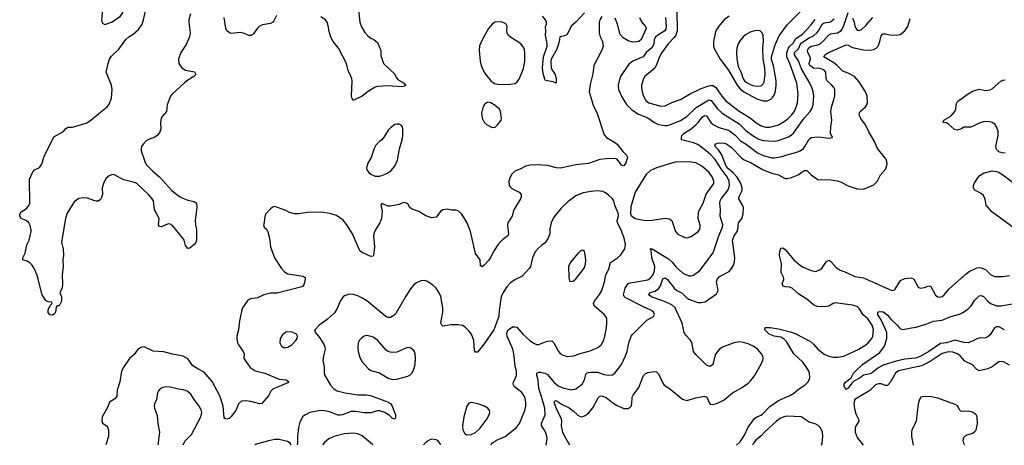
# Model space of a CAD drawing. Header units: inches. Extents: x 1839270 to 1929235, y 762242 to 910350.
# Tile 17 of 256: x 1875209 to 1884241, y 762270 to 766171. Entities that reach past the tile are written whole.
import ezdxf

# ---------------------------------------------------------------- set-up
doc = ezdxf.new("R2010")
doc.units = ezdxf.units.IN
doc.header["$MEASUREMENT"] = 0
doc.layers.add('B8776', color=7, linetype='Continuous')
doc.layers.add('B8786', color=7, linetype='Continuous')

msp = doc.modelspace()

# ---------------------------------------------------------------- linework, layer by layer
at = {"layer": 'B8776', "color": 5}
for points, elevation in [([(1876010, 766411.1), (1875989, 766411), (1875970, 766402.9), (1875957.1, 766382.9), (1875950.3, 766350), (1875964.4, 766230), (1875958.7, 766170), (1875970, 766138.8), (1875990, 766128), (1876050, 766147.6), (1876130, 766199.5), (1876152.1, 766230), (1876166.5, 766286.5), (1876164.2, 766310), (1876154.7, 766334.7), (1876137.2, 766357.2), (1876073.4, 766393.4)], 640), ([(1879630, 766152.7), (1879570, 766149.2), (1879546.2, 766133.8), (1879510.8, 766090), (1879452.1, 765987.9), (1879426.9, 765933.1), (1879422.4, 765890), (1879432.4, 765790), (1879443.1, 765750), (1879468.4, 765690), (1879490, 765659.1), (1879530.3, 765610.3), (1879564.9, 765584.9), (1879610, 765578.7), (1879710, 765580.9), (1879750, 765586.5), (1879770, 765597.6), (1879790, 765625.5), (1879830, 765724.9), (1879842.9, 765790), (1879843.5, 765870), (1879836.3, 765910), (1879806.6, 765950), (1879712.7, 766010), (1879689.7, 766029.7), (1879680.7, 766050), (1879677, 766070), (1879679.3, 766110), (1879670, 766134)], 640), ([(1879504, 765416), (1879490, 765409), (1879471, 765390), (1879457.5, 765362.5), (1879446.2, 765313.8), (1879450.7, 765270), (1879470, 765231), (1879491, 765210), (1879543.4, 765183.4), (1879570, 765187.3), (1879593.4, 765206.6), (1879626, 765250), (1879629.3, 765270), (1879619.6, 765330), (1879609.5, 765350), (1879570, 765385.1), (1879530, 765409.3)], 640), ([(1878670, 765215.1), (1878650, 765209.3), (1878610, 765181.2), (1878590, 765159), (1878556.7, 765103.3), (1878530.8, 765070), (1878510, 765056), (1878477.3, 765022.7), (1878459.3, 764990), (1878431.9, 764908.1), (1878398.8, 764850), (1878390.8, 764810), (1878394.4, 764794.4), (1878410.8, 764770), (1878430, 764754), (1878470, 764738.4), (1878510, 764737.6), (1878530, 764743.1), (1878577, 764763), (1878613.1, 764786.9), (1878649.6, 764830), (1878675.9, 764884.1), (1878692.5, 764987.5), (1878716.9, 765070), (1878722.9, 765110), (1878723.7, 765170), (1878719.3, 765190), (1878710, 765201.2), (1878690, 765212.7)], 640), ([(1877670, 763311.5), (1877650, 763306), (1877618.7, 763281.3), (1877599.3, 763250), (1877595.5, 763210), (1877610, 763178.8), (1877630, 763167.3), (1877650, 763165.5), (1877670, 763170.5), (1877705.2, 763190), (1877742.7, 763230), (1877753.2, 763250), (1877757.2, 763270), (1877748.7, 763290), (1877707.8, 763307.8)], 660), ([(1878390, 763276), (1878369.3, 763270.7), (1878341.3, 763250), (1878324.4, 763230), (1878313.5, 763206.5), (1878310.4, 763170), (1878314, 763130), (1878330, 763076), (1878350, 763034.8), (1878410, 762970.6), (1878430, 762957.1), (1878510, 762935.8), (1878590, 762885.3), (1878630, 762872.2), (1878670, 762876), (1878710, 762888.9), (1878770, 762903.8), (1878787.7, 762912.3), (1878807.7, 762932.3), (1878822, 762958), (1878836.2, 763010), (1878840.5, 763070), (1878837.6, 763110), (1878831.3, 763131.3), (1878822.5, 763142.5), (1878790, 763164), (1878770, 763165.2), (1878750, 763161.2), (1878670, 763125.1), (1878630, 763119.6), (1878610, 763122.9), (1878590, 763129.6), (1878570, 763143.6), (1878493, 763230), (1878450, 763261.5), (1878410, 763274.7)], 680), ([(1879350, 762661.6), (1879330, 762656.9), (1879310, 762629), (1879283.7, 762530), (1879270.4, 762450), (1879272.7, 762412.7), (1879290, 762381), (1879310, 762367.7), (1879350, 762368.4), (1879390, 762386.7), (1879430, 762424.4), (1879494, 762510), (1879516, 762550), (1879521.2, 762570), (1879517.2, 762590), (1879502.7, 762610), (1879474, 762630), (1879411.3, 762651.3)], 680)]:
    msp.add_lwpolyline(points, close=True, dxfattribs=dict(at, elevation=elevation))
for points, elevation in [([(1876775.6, 766224.4), (1876760.2, 766170), (1876759.2, 766150), (1876771.8, 766050), (1876767.1, 766012.9), (1876736.9, 765943.1), (1876686.7, 765870), (1876666.5, 765810), (1876668.9, 765770), (1876694.9, 765730), (1876730, 765708.8), (1876812.4, 765692.4), (1876824, 765670), (1876807.3, 765650), (1876750, 765617.7), (1876723.4, 765596.6), (1876608.2, 765490), (1876592.7, 765470), (1876561.6, 765390), (1876554.8, 765330), (1876514.9, 765285.1), (1876507.7, 765270), (1876500.5, 765230), (1876503, 765170), (1876490, 765134), (1876470.6, 765110), (1876450, 765094.5), (1876390, 765074), (1876370, 765060.9), (1876340.7, 765030), (1876327.7, 765010), (1876322, 764990), (1876322, 764970), (1876355.8, 764870), (1876370, 764843), (1876430, 764782.4), (1876490, 764730.4), (1876602, 764610), (1876650, 764568.5), (1876690, 764541.6), (1876750, 764517.3), (1876810, 764506), (1876831.3, 764490), (1876834.4, 764454.4), (1876819.1, 764330), (1876820.7, 764290), (1876830.9, 764249.1), (1876831.1, 764151.1), (1876826, 764130), (1876810.7, 764109.3), (1876770, 764078), (1876750, 764075.3), (1876730, 764102), (1876718, 764150), (1876706, 764170), (1876610, 764285.2), (1876590, 764297.2), (1876570, 764301.2), (1876510, 764273.2), (1876490, 764275.3), (1876483.7, 764290), (1876489.3, 764350), (1876445.6, 764430), (1876436.9, 764510), (1876424.7, 764530), (1876390, 764567.8), (1876290, 764662.8), (1876270, 764676.8), (1876250, 764683.5), (1876164.1, 764704.1), (1876070, 764751.2), (1876050, 764749.6), (1876030, 764741.6), (1876001.5, 764718.5), (1875979.9, 764680.1), (1875965.5, 764630), (1875967.3, 764570), (1875959.8, 764540.2), (1875950, 764522), (1875930, 764509.2), (1875910.7, 764509.3), (1875890, 764512.7), (1875830, 764536), (1875790, 764539.3), (1875750, 764532.7), (1875710, 764502), (1875643.6, 764396.4), (1875630.2, 764350), (1875593.5, 764133.5), (1875606.4, 764070), (1875610.5, 764009.5), (1875604, 763970), (1875607.3, 763910), (1875599.1, 763830), (1875603, 763750), (1875597.3, 763710), (1875576, 763670), (1875591, 763630), (1875591, 763590), (1875572, 763550), (1875552.7, 763547.3), (1875543.6, 763536.4), (1875538, 763490), (1875530, 763478), (1875510, 763462), (1875484.7, 763464.7), (1875470, 763486), (1875469.3, 763510.7), (1875488, 763552), (1875506, 763570), (1875502, 763582), (1875470, 763586), (1875450, 763598), (1875415.3, 763650), (1875369.3, 763829.3), (1875342, 763890), (1875322, 763922), (1875302.7, 763942.7), (1875277.5, 763957.5), (1875238, 763970), (1875238, 763990), (1875259, 764030), (1875273.6, 764106.4), (1875297.2, 764150), (1875314, 764230), (1875313.6, 764246.4), (1875305.6, 764285.6), (1875294, 764310), (1875268.7, 764330), (1875222, 764350), (1875209, 764370), (1875209, 764390), (1875222, 764410), (1875270, 764441), (1875290, 764461), (1875302.7, 764490), (1875299.3, 764710), (1875330, 764778), (1875346.3, 764793.7), (1875390, 764816), (1875412.1, 764847.9), (1875430, 764912), (1875523.3, 765096.7), (1875610, 765147.3), (1875630, 765171.3), (1875650, 765186), (1875693.8, 765186.2), (1875818.4, 765221.6), (1875860.9, 765250), (1875950, 765322.4), (1876010, 765372.7), (1876030, 765397.3), (1876050, 765451.3), (1876058.7, 765530), (1876051.8, 765570), (1876003, 765690), (1876019.7, 765770), (1876034, 765810), (1876050, 765837.6), (1876117.4, 765902.6), (1876181.6, 765990), (1876210, 766014.9), (1876250, 766039.6), (1876297.5, 766082.5), (1876331.6, 766130), (1876346.1, 766170), (1876361.7, 766250)], 620), ([(1877563.8, 766210), (1877539.1, 766160.9), (1877530.6, 766149.4), (1877510, 766137.2), (1877435.9, 766124.1), (1877410, 766113.2), (1877390, 766094), (1877350, 766037.2), (1877330, 766026), (1877310, 766025.2), (1877270, 766044), (1877232.9, 766052.9), (1877150, 766046), (1877130, 766053.2), (1877109.3, 766070), (1877099.5, 766090), (1877085.1, 766190)], 620), ([(1878317.5, 766257.5), (1878330.2, 766150), (1878345.3, 766105.3), (1878374.2, 766054.2), (1878402.2, 766022.2), (1878430, 766002), (1878458, 765990), (1878490, 765962), (1878521, 765890), (1878522, 765842), (1878546, 765770), (1878650, 765671.3), (1878662, 765642), (1878679.8, 765619.8), (1878730, 765591), (1878750.8, 765569.2), (1878738.8, 765561.2), (1878710, 765557.2), (1878590, 765564.5), (1878490, 765559.5), (1878468.4, 765551.6), (1878406.2, 765513.8), (1878350, 765469.2), (1878268, 765430), (1878255.3, 765455.3), (1878253.6, 765473.6), (1878258, 765610), (1878255.1, 765630), (1878244.1, 765664.1), (1878223.6, 765703.6), (1878207, 765770), (1878133.6, 765910), (1878084.2, 765970), (1878062.4, 766010), (1878049.7, 766049.7), (1878036.9, 766130), (1878029.6, 766150), (1878014, 766170), (1877970, 766198.4)], 620), ([(1880000, 764836.9), (1879910, 764842), (1879850, 764829.6), (1879798.5, 764801.5), (1879750, 764783), (1879723.2, 764756.8), (1879708.1, 764728.1), (1879697, 764690), (1879698, 764650), (1879724.2, 764624.2), (1879791.7, 764591.7), (1879807.7, 764570), (1879808, 764550), (1879802, 764530), (1879740.4, 764430), (1879728, 764370), (1879687, 764310), (1879685.1, 764285.1), (1879694.4, 764205.6), (1879686.8, 764190), (1879642.3, 764157.7), (1879602.3, 764117.7), (1879554.2, 764045.8), (1879530, 763994.5), (1879510, 763965.6), (1879470, 763920.9), (1879450, 763906.6), (1879434.6, 763914.6), (1879433.2, 763970), (1879389.7, 764029.7), (1879343.6, 764230), (1879314, 764310), (1879265.2, 764390), (1879230, 764419.3), (1879210, 764426.6), (1879170, 764426), (1879130, 764433.2), (1879090.7, 764429.3), (1879070, 764413.2), (1879030, 764361.2), (1878990, 764354.5), (1878934, 764374), (1878870, 764412.7), (1878810, 764436), (1878789.2, 764450), (1878770, 764482), (1878750, 764494), (1878730, 764497.2), (1878690, 764477.2), (1878610, 764461.2), (1878590, 764462), (1878530, 764486), (1878522, 764470), (1878534.8, 764414.8), (1878527.7, 764350), (1878513.4, 764310), (1878470, 764241.2), (1878457.6, 764210), (1878453.8, 764186.2), (1878463.1, 764090), (1878454, 764010), (1878450, 764004), (1878430, 764001.2), (1878350, 764037.2), (1878330, 764054), (1878261.3, 764210), (1878210.8, 764290.8), (1878175, 764335), (1878115.2, 764375.2), (1878054.7, 764394.7), (1877970, 764405.7), (1877850, 764404.7), (1877770, 764391.8), (1877730, 764392), (1877683.3, 764403.3), (1877650, 764421.2), (1877550, 764459), (1877530, 764454), (1877510, 764439), (1877464.9, 764390), (1877453.4, 764350), (1877450.9, 764309.1), (1877444.7, 764290), (1877451.1, 764271.1), (1877472, 764250), (1877486.4, 764226.4), (1877502, 764170), (1877508.2, 764090), (1877544.9, 763990), (1877610.2, 763890.2), (1877638.7, 763858.7), (1877670, 763842.6), (1877810, 763822), (1877827.5, 763807.5), (1877825.5, 763770), (1877810.6, 763730), (1877797.3, 763722.7), (1877570, 763663.5), (1877510, 763665.6), (1877450, 763649.6), (1877390, 763623), (1877326, 763614), (1877301, 763599), (1877253, 763530), (1877242.3, 763497.7), (1877224.9, 763410), (1877217.6, 763330), (1877200.4, 763270), (1877201.3, 763250), (1877208.2, 763210), (1877217.1, 763190), (1877260.3, 763130), (1877267, 763110), (1877266.4, 763070), (1877273.3, 763053.3), (1877322.6, 762982.6), (1877370, 762953.7), (1877458.8, 762930), (1877590, 762876.4), (1877652, 762870), (1877670, 762858), (1877676, 762850), (1877673.7, 762846.3), (1877530, 762784.5), (1877514, 762766), (1877490, 762724.5), (1877430, 762652.7), (1877410, 762649.6), (1877330, 762671.5), (1877282, 762678), (1877245.2, 762674.8), (1877217.3, 762650), (1877190.4, 762590), (1877150, 762534), (1877130, 762515.3), (1877108.9, 762508.9), (1877090, 762515.3), (1877085.6, 762525.6), (1877076.9, 762630), (1877043.7, 762723.7), (1876975.8, 762855.8), (1876900.7, 762940.7), (1876842.4, 762970), (1876798.4, 762998.4), (1876750, 763062), (1876710, 763086), (1876610, 763105.1), (1876530, 763126.3), (1876432.9, 763132.9), (1876350, 763172.3), (1876330, 763169.3), (1876310, 763159.3), (1876290, 763144), (1876258.8, 763101.2), (1876215.2, 763064.8), (1876163.8, 762990), (1876143.8, 762950), (1876127.9, 762852.1), (1876103.4, 762776.6), (1876099.6, 762720.4), (1876082.8, 762697.2), (1876033.2, 762666.8), (1876017.5, 762622.5), (1875966.8, 762530), (1875962.8, 762490), (1875970, 762472), (1876010, 762444.7), (1876024, 762410), (1876022.8, 762350), (1875999.9, 762275.3)], 640), ([(1880000, 764103.2), (1879964.8, 764075.2), (1879937.5, 764042.5), (1879913.4, 763990), (1879894.9, 763910), (1879886.7, 763893.3), (1879819.6, 763820.4), (1879750, 763787), (1879710, 763759.5), (1879677.1, 763722.9), (1879643.7, 763670), (1879626, 763630), (1879606.3, 763510), (1879602.8, 763450), (1879556.9, 763330), (1879470, 763198.9), (1879410, 763125.1), (1879390, 763122.7), (1879380.1, 763140.1), (1879375.4, 763230), (1879354.7, 763290), (1879330, 763320.7), (1879294.1, 763354.1), (1879270, 763368), (1879230, 763375.8), (1879166.5, 763373.5), (1879090, 763363.7), (1879081.2, 763370), (1879073.6, 763390), (1879074.3, 763410), (1879089.7, 763490), (1879091.2, 763530), (1879073.1, 763633.1), (1879061.2, 763661.2), (1879029.6, 763709.6), (1878999.3, 763739.3), (1878950, 763772.3), (1878930, 763779.5), (1878890, 763776.2), (1878850, 763758.4), (1878822.2, 763737.8), (1878794.8, 763705.2), (1878750, 763638.3), (1878660.8, 763479.2), (1878640.7, 763459.3), (1878610, 763442.7), (1878590, 763440.4), (1878570, 763446.9), (1878410, 763583.5), (1878370, 763609.7), (1878310, 763639.7), (1878270, 763651.1), (1878230, 763654.3), (1878190, 763640.5), (1878177.1, 763630), (1878150.3, 763590), (1878124.6, 763530), (1878095.3, 763484.7), (1878030, 763423.6), (1877956.3, 763370), (1877916, 763330), (1877916, 763310), (1877958, 763258), (1878001.3, 763190), (1878008.8, 763170), (1878010.3, 763150), (1877994.7, 763090), (1877990.2, 763050), (1878000.8, 762990), (1878002.6, 762930), (1878007.3, 762910), (1878060.3, 762820.3), (1878090, 762788.7), (1878120.7, 762770), (1878194.8, 762750), (1878310, 762732.8), (1878390, 762731.6), (1878426.3, 762726.3), (1878582, 762670), (1878610, 762654.9), (1878625.7, 762630), (1878656.4, 762550), (1878655.5, 762524.5), (1878650, 762508.7), (1878630, 762517.2), (1878602, 762542), (1878558, 762570), (1878510, 762585.4), (1878490, 762585.4), (1878430, 762567.8), (1878370, 762568.8), (1878290, 762580.7), (1878250, 762579.4), (1878171.6, 762548.4), (1878150, 762545.4), (1878127.8, 762547.8), (1878050, 762578.5), (1877991, 762589), (1877950, 762587.3), (1877870.2, 762569.8), (1877830.5, 762550), (1877807.3, 762532.7), (1877778.9, 762481.1), (1877766.2, 762433.8), (1877756.1, 762350), (1877758, 762290), (1877753.4, 762274.2)], 660), ([(1879529.7, 762273.1), (1879547, 762293), (1879583.3, 762316.7), (1879661.3, 762350), (1879766.5, 762433.5), (1879795.1, 762470), (1879843.5, 762590), (1879852.5, 762627.5), (1879852.7, 762650), (1879848.1, 762688.1), (1879838.5, 762718.5), (1879815.7, 762755.7), (1879747, 762807), (1879736.3, 762830), (1879739.7, 762850), (1879765.1, 762910), (1879765.1, 762950), (1879754.6, 762994.6), (1879742.4, 763110), (1879734, 763150), (1879680.5, 763270), (1879677.6, 763290), (1879680.7, 763310), (1879691.3, 763328.7), (1879730, 763355.3), (1879750, 763357.6), (1879770, 763352.7), (1879824.4, 763290), (1879890, 763232.2), (1879930, 763203.8), (1879950, 763195.5), (1879970, 763195.5), (1880000, 763206.8)], 660), ([(1880000, 762704.8), (1879996.6, 762716.6), (1879969.9, 762790), (1879966.5, 762866.5), (1879952.9, 762910), (1879953, 762930), (1879970, 762942), (1879990, 762941.5), (1880000, 762938.6)], 640), ([(1876710, 762274.8), (1876713.6, 762290), (1876727.3, 762310), (1876785.1, 762370), (1876871.3, 762530), (1876879.7, 762570), (1876874.6, 762594.6), (1876856.2, 762630), (1876809.5, 762690), (1876778.8, 762738.8), (1876746, 762766), (1876710, 762778.5), (1876664.5, 762784.5), (1876590, 762804.2), (1876550, 762804.7), (1876520.9, 762799.1), (1876500.7, 762790), (1876481.6, 762770), (1876474.4, 762750), (1876465.3, 762690), (1876447, 762650), (1876443.1, 762630), (1876444.9, 762610), (1876470, 762542), (1876476.4, 762470), (1876490.4, 762390.4), (1876477, 762275)], 660), ([(1880000, 762445.4), (1879996.8, 762450), (1879995.7, 762470), (1880000, 762480.4)], 640), ([(1877699.2, 762274.2), (1877688.7, 762288.7), (1877664.7, 762304.7), (1877590, 762322.2), (1877550, 762322.2), (1877490, 762312.2), (1877370, 762276.4), (1877367, 762274.4)], 660), ([(1878447.5, 762273.8), (1878350, 762356.9), (1878310, 762376.4), (1878270, 762381.5), (1878185.7, 762374.3), (1878091, 762350), (1878044, 762330), (1878003.7, 762296.3), (1877985.9, 762274)], 680), ([(1879071.1, 762273.4), (1879070, 762282), (1879049.2, 762310), (1879030, 762320.7), (1878990, 762325.6), (1878970, 762320.7), (1878950, 762307.3), (1878929.2, 762290.8), (1878913.5, 762273.5)], 680)]:
    msp.add_lwpolyline(points, dxfattribs=dict(at, elevation=elevation))
at = {"layer": 'B8786', "color": 5}
for points, elevation in [([(1880000, 762938.6), (1880030.1, 762930.1), (1880050, 762918.6), (1880110, 762847.5), (1880150, 762814), (1880190, 762797.6), (1880270, 762779), (1880311.4, 762788.6), (1880368.2, 762830), (1880390.5, 762869.5), (1880402.3, 762917.7), (1880409.9, 762930.1), (1880423.6, 762936.4), (1880450, 762941.7), (1880510, 762942), (1880570, 762919), (1880610, 762911.6), (1880642.9, 762917.1), (1880668.8, 762931.2), (1880729, 763011), (1880767.3, 763090), (1880781.1, 763130), (1880796.3, 763210), (1880819.6, 763270), (1880834, 763290), (1880962, 763418), (1881022, 763450), (1881032.3, 763467.7), (1881022.7, 763490), (1880997.2, 763510), (1880930, 763539.1), (1880763.9, 763623.9), (1880753.8, 763633.8), (1880748.8, 763650), (1880761.8, 763710), (1880790, 763752), (1880810, 763760.8), (1880850, 763764.1), (1880970, 763787), (1880995.4, 763804.6), (1881016.2, 763830), (1881033.2, 763870), (1881035.6, 763910), (1881008.9, 763990), (1881002, 764062), (1880990, 764072), (1881010, 764071.8), (1881159.9, 763979.9), (1881193.8, 763950), (1881230, 763903.7), (1881290, 763851.8), (1881310, 763838), (1881350, 763824.2), (1881370, 763824.2), (1881390, 763830.3), (1881448.7, 763871.3), (1881570, 764034.9), (1881622.9, 764190), (1881657.2, 764270), (1881660.3, 764290), (1881634.6, 764370), (1881636.4, 764430), (1881630.7, 764490), (1881634.8, 764510), (1881645, 764530), (1881707.1, 764612.9), (1881720.2, 764650), (1881718.1, 764690), (1881699.9, 764730), (1881644.1, 764804.1), (1881590, 764888.5), (1881550, 764932.2), (1881507.2, 764970), (1881430, 765025.9), (1881390, 765042.5), (1881281.2, 765070), (1881278.4, 765090), (1881284.2, 765110), (1881304.2, 765130), (1881368.9, 765171.1), (1881410, 765207.6), (1881431.6, 765228.4), (1881470, 765279.3), (1881490, 765292.2), (1881510, 765290.2), (1881549.2, 765229.2), (1881570, 765209.3), (1881623.3, 765183.3), (1881710, 765158), (1881730, 765146.9), (1881770, 765115), (1881821.3, 765061.3), (1881872.6, 765030), (1881977, 764950), (1882030, 764925.6), (1882110, 764904.7), (1882130, 764903.8), (1882204.2, 764915.8), (1882247.5, 764932.5), (1882330, 764953.5), (1882370, 764970.2), (1882398, 764990), (1882412.3, 765007.7), (1882447.5, 765072.5), (1882470, 765090.3), (1882539, 765099), (1882633.6, 765086.4), (1882666, 765090), (1882646, 765130), (1882649.5, 765189.5), (1882659.7, 765250), (1882651.1, 765330), (1882656.9, 765370), (1882688, 765470), (1882685.1, 765530), (1882675.8, 765550), (1882659.1, 765570), (1882615.3, 765610), (1882606.8, 765630), (1882602.8, 765690), (1882590, 765707.1), (1882570, 765719), (1882550, 765723.7), (1882490, 765727.1), (1882458.1, 765750), (1882451.7, 765770), (1882462.7, 765810), (1882459.9, 765830), (1882438.9, 765870), (1882437, 765890), (1882445.9, 765910), (1882470, 765929.5), (1882530, 765941.3), (1882550.7, 765950), (1882583, 765977), (1882630, 766031.9), (1882650, 766040.5), (1882710, 766050.1), (1882742.3, 766070), (1882754.7, 766085.3), (1882770, 766118), (1882810, 766238)], 640), ([(1880550, 766201.1), (1880530.2, 766170), (1880524.6, 766144.6), (1880524.2, 766050), (1880534.1, 766014.1), (1880554, 765970), (1880561.3, 765930), (1880550, 765893.2), (1880474.9, 765750), (1880466.1, 765673.9), (1880442.6, 765577.4), (1880434.3, 765510), (1880468.1, 765388.1), (1880505.7, 765310), (1880570, 765114.8), (1880593.4, 765090), (1880664.9, 765050), (1880690, 765030.4), (1880742, 764962), (1880774, 764930), (1880785.5, 764910), (1880770, 764859.3), (1880750, 764832.3), (1880730, 764837), (1880690, 764892.7), (1880670, 764899.5), (1880590, 764896.3), (1880530, 764889.6), (1880427.1, 764852.9), (1880310, 764839.7), (1880170, 764811.5), (1880133.3, 764813.3), (1880050, 764834), (1880000, 764836.9)], 640), ([(1880390, 766233.7), (1880310.2, 766149.8), (1880267.7, 766112.3), (1880230, 766036), (1880210, 766024.5), (1880164.9, 766015.1), (1880158.4, 765970), (1880144.6, 765930), (1880128.9, 765890), (1880085.3, 765810), (1880081.1, 765790), (1880084.4, 765724.4), (1880120.7, 765670), (1880130.8, 765629.2), (1880131.3, 765590), (1880102, 765602), (1880033.6, 765613.6), (1880024.8, 765624.8), (1880010, 765678), (1880004.7, 765730), (1880015.3, 765830), (1880048.9, 765930), (1880048.9, 765950), (1880031.3, 766028.7), (1880036, 766070), (1880033.6, 766106.4), (1880041.2, 766130), (1880041.2, 766150), (1880032.7, 766170), (1880004, 766204)], 620), ([(1881238.3, 766250), (1881241, 766070), (1881229.2, 766030.8), (1881212.7, 766007.3), (1881156.1, 765950), (1881100.1, 765870), (1881077.7, 765830), (1881048.8, 765751.2), (1881034.1, 765725.9), (1880943.6, 765650), (1880931.5, 765630), (1880914, 765570), (1880911.6, 765550), (1880918.3, 765510), (1880930.3, 765470), (1880953.7, 765430), (1880981.6, 765410), (1881090, 765377.3), (1881130, 765382.3), (1881190, 765411.4), (1881270, 765440.2), (1881352.5, 765487.5), (1881460, 765540), (1881530, 765564.1), (1881550, 765568.5), (1881570, 765566.7), (1881595.1, 765550), (1881649.5, 765470), (1881687.1, 765427.1), (1881810, 765331.8), (1881910.4, 765270.4), (1881964.9, 765224.9), (1882010, 765198.2), (1882050, 765185.7), (1882090, 765187.5), (1882170, 765208.8), (1882221.8, 765238.2), (1882256.1, 765263.9), (1882290, 765297.1), (1882312.1, 765327.9), (1882332.9, 765370), (1882345.3, 765410), (1882348.8, 765490), (1882336.9, 765590), (1882275, 765770), (1882247.2, 765830), (1882246.6, 765870), (1882261.2, 765910), (1882272.7, 765927.3), (1882305.2, 765954.8), (1882330, 766000.3), (1882390, 766037.1), (1882463.4, 766116.6), (1882505.5, 766174.5)], 680), ([(1881715.8, 766204.2), (1881670.3, 766170), (1881618.3, 766110), (1881595.6, 766070), (1881590, 766049), (1881572.4, 765970), (1881572.7, 765930), (1881581.3, 765901.3), (1881634.2, 765810), (1881710, 765708.3), (1881790.9, 765570.9), (1881818.9, 765538.9), (1881853, 765510), (1881970, 765445.7), (1882030, 765427.5), (1882070, 765427.1), (1882098.6, 765441.4), (1882118.9, 765461.1), (1882133.9, 765486.1), (1882142.3, 765517.7), (1882149.4, 765570), (1882147.9, 765610), (1882123.3, 765750), (1882105.9, 765805.9), (1882106.2, 765830), (1882139.9, 765940.1), (1882176.7, 766023.3), (1882252.9, 766127.1), (1882373.5, 766250)], 720), ([(1880256.8, 762272.6), (1880208.4, 762350), (1880191.8, 762390), (1880180.6, 762450), (1880182.9, 762490), (1880179.3, 762510), (1880130, 762613), (1880113.1, 762666.9), (1880112.8, 762670), (1880121.4, 762678.6), (1880130, 762681.2), (1880184.6, 762644.6), (1880250, 762613.4), (1880287, 762587), (1880330, 762546.5), (1880350, 762534.9), (1880370, 762532), (1880397.5, 762542.5), (1880431, 762569), (1880465.3, 762614.7), (1880514, 762706), (1880530, 762720.3), (1880550, 762724.9), (1880590, 762709), (1880650, 762659.6), (1880690, 762634.9), (1880750, 762608.8), (1880790, 762606.4), (1880810, 762619.1), (1880816.9, 762630), (1880823.5, 762650), (1880827.1, 762710), (1880837.3, 762730), (1880890, 762799.5), (1880930.7, 762909.3), (1880950, 762928.8), (1880970, 762938.9), (1881030, 762945.7), (1881050, 762943.8), (1881070, 762924.9), (1881104.8, 762844.8), (1881121.7, 762821.7), (1881170, 762790.4), (1881290, 762692.2), (1881330, 762682), (1881410, 762704.6), (1881490, 762719.1), (1881510.8, 762710), (1881536.1, 762656.1), (1881550, 762646), (1881570, 762645.3), (1881610, 762656.9), (1881670, 762688), (1881746.3, 762750), (1881830, 762796.5), (1881890, 762839.7), (1881916.1, 762863.9), (1881950, 762905.8), (1882010, 763012.4), (1882026.6, 763050), (1882029.8, 763070), (1882026.4, 763086.4), (1882012.6, 763110), (1881976.4, 763150), (1881950, 763172.3), (1881890, 763201), (1881850, 763213.7), (1881810, 763218.9), (1881761.3, 763210), (1881656, 763170), (1881630, 763151.6), (1881609.2, 763130), (1881590, 763100.5), (1881567.8, 763012.2), (1881550, 762995.6), (1881530, 762995.4), (1881510, 763004), (1881410, 763104), (1881389.9, 763129.9), (1881373.2, 763213.2), (1881358.1, 763238.2), (1881319.3, 763279.3), (1881304.5, 763304.5), (1881285.4, 763390), (1881221.5, 763530), (1881190, 763557), (1881110, 763593.4), (1881010, 763626.5), (1880978.7, 763650), (1880996.2, 763670), (1881036.4, 763683.6), (1881070, 763705.2), (1881086.7, 763733.3), (1881110, 763796.1), (1881130, 763804.5), (1881152.6, 763790), (1881211.8, 763710), (1881238.2, 763690), (1881285.7, 763665.7), (1881330, 763622.1), (1881348.2, 763610), (1881430, 763579.3), (1881460.5, 763579.5), (1881493.4, 763586.6), (1881510, 763592.9), (1881600.4, 763659.6), (1881615.7, 763690), (1881602.1, 763770), (1881610, 763796.5), (1881630, 763818.9), (1881716.5, 763863.5), (1881739.8, 763890), (1881757.7, 763922.3), (1881766.9, 763953.1), (1881768.4, 763990), (1881746.4, 764150), (1881761.8, 764190), (1881790.5, 764230), (1881796.9, 764250), (1881803.2, 764310), (1881832, 764350), (1881845.3, 764390), (1881847.4, 764450), (1881837.7, 764477.7), (1881806.8, 764530), (1881807.6, 764550), (1881835.1, 764604.9), (1881836.7, 764630), (1881824.6, 764670), (1881790, 764728.8), (1881751.1, 764771.1), (1881710, 764804.8), (1881690.5, 764830), (1881651.2, 764931.2), (1881619.5, 764979.5), (1881588.5, 765010), (1881587.7, 765030), (1881610, 765039.8), (1881630, 765041.8), (1881670, 765039.1), (1881691.9, 765031.9), (1881739.2, 764999.2), (1881826.7, 764906.7), (1881850, 764889), (1881917.8, 764857.8), (1882030, 764793.6), (1882110, 764764.2), (1882169.5, 764749.5), (1882230, 764716.9), (1882250, 764714.7), (1882290, 764724.4), (1882349.8, 764750.2), (1882405.2, 764790), (1882430, 764790.4), (1882470, 764748.2), (1882530, 764705.5), (1882650, 764702.8), (1882710, 764694.9), (1882743.1, 764683.1), (1882810, 764647.6), (1882890, 764620.3), (1882950, 764618), (1883043.7, 764656.3), (1883073.3, 764686.7), (1883105.1, 764750), (1883154.6, 764805.4), (1883165.1, 764850), (1883164, 764870), (1883155.1, 764895), (1883077.2, 764990), (1883050, 765056.2), (1882994.8, 765150), (1882967.6, 765207.6), (1882924.1, 765264.1), (1882912, 765290), (1882911, 765310), (1882918, 765330), (1882966.5, 765373.5), (1882978.7, 765390), (1882984.7, 765410), (1882983.9, 765470), (1882968.7, 765510), (1882910, 765603.1), (1882866.4, 765650), (1882810, 765681), (1882759.4, 765699.4), (1882708.7, 765750), (1882676, 765776), (1882586.9, 765830), (1882596, 765850), (1882628.3, 765870), (1882790, 765941.3), (1882810, 765938.4), (1882850, 765916.3), (1882950, 765893.5), (1883009.3, 765890.7), (1883041.9, 765898.1), (1883067.1, 765910), (1883083.2, 765930), (1883098.6, 765970), (1883110, 766023), (1883122.8, 766037.2), (1883130, 766041.8), (1883150, 766041.1), (1883190, 766033.4), (1883249.7, 766030.3), (1883285.3, 766034.7), (1883327.3, 766070), (1883355.1, 766110), (1883376.5, 766183.5)], 620), ([(1880895.5, 766190), (1880912.5, 766152.5), (1880949, 766110), (1880954.4, 766090), (1880910, 765989.8), (1880888.5, 765971.5), (1880870, 765966.8), (1880830, 765966.5), (1880790, 765977.1), (1880744.1, 766004.1), (1880716.8, 766036.8), (1880693.7, 766130), (1880670, 766184.2)], 640), ([(1881132.5, 766190), (1881140.4, 766110), (1881135.4, 766084.6), (1881125.8, 766070), (1881063.2, 766030), (1881040.2, 766010), (1881030.6, 765989.4), (1881025.1, 765950), (1881010, 765916.2), (1880955.2, 765870), (1880928.1, 765831.9), (1880832.7, 765790), (1880795.5, 765764.5), (1880721.7, 765650), (1880708.3, 765611.7), (1880700.2, 765570), (1880701.3, 765530), (1880737, 765457), (1880775.2, 765395.2), (1880825.2, 765345.2), (1880884.8, 765304.8), (1880972.3, 765272.3), (1881031.3, 765230), (1881070, 765210.1), (1881130, 765200.1), (1881150, 765201.9), (1881187.4, 765212.6), (1881270, 765248.7), (1881330, 765283.8), (1881414.6, 765365.4), (1881530, 765437.6), (1881551.7, 765431.7), (1881610, 765355.2), (1881653.3, 765313.3), (1881810, 765217.2), (1881870, 765156.3), (1881950, 765096.3), (1881990, 765076.3), (1882030, 765064.8), (1882130, 765058.2), (1882170, 765065.2), (1882261.6, 765098.3), (1882286.7, 765113.3), (1882307.5, 765132.5), (1882405.8, 765270), (1882461.6, 765330), (1882478.2, 765361.8), (1882487.4, 765392.6), (1882493.9, 765470), (1882488.4, 765510), (1882476.2, 765550), (1882458.2, 765590), (1882379.6, 765719.6), (1882354.6, 765794.6), (1882315.5, 765850), (1882317.7, 765870), (1882354.4, 765905.5), (1882371.7, 765948.3), (1882381.2, 765958.8), (1882450, 766006.1), (1882490, 766022.8), (1882524.9, 766055.1), (1882537.3, 766070), (1882570, 766131.6), (1882590, 766143), (1882647.5, 766152.5), (1882681.3, 766178.7)], 660), ([(1882850, 766185.5), (1882862.8, 766150), (1882870, 766110.6), (1882881.5, 766090), (1882890, 766076.4), (1882910, 766072.4), (1882930, 766080.4), (1882970, 766116.5), (1883035.6, 766190)], 640), ([(1884250, 764946.9), (1884222, 764950), (1884190, 764960.5), (1884170, 764980.9), (1884162.7, 765010), (1884186, 765110), (1884184, 765150), (1884169.8, 765190), (1884153.1, 765213.1), (1884130, 765229.8), (1884090, 765238.1), (1884045.7, 765234.3), (1884010, 765222.9), (1883950, 765191.8), (1883930, 765186.4), (1883870, 765185.1), (1883848.9, 765171.1), (1883810, 765159.6), (1883784.7, 765164.7), (1883730, 765214.5), (1883710, 765224.5), (1883678, 765230), (1883684, 765236), (1883686, 765250), (1883751.8, 765288.2), (1883787.8, 765330), (1883797.4, 765350), (1883800.4, 765390), (1883806.9, 765413.1), (1883822.6, 765430), (1883910, 765492.9), (1883950, 765514.9), (1884010, 765533.1), (1884070, 765522.3), (1884110, 765528.8), (1884130, 765538.7), (1884210, 765607.3), (1884230, 765618), (1884250, 765620.5)], 580), ([(1884344.8, 764250), (1884126, 764410), (1884075.1, 764470), (1884066.2, 764526.2), (1884050, 764561.2), (1884030, 764578), (1883969.7, 764609.7), (1883957, 764630), (1883957.6, 764650), (1883965.1, 764670), (1883998.6, 764721.4), (1884016.3, 764743.7), (1884050, 764766), (1884130, 764784.9), (1884170, 764780.4), (1884190, 764772.7), (1884239.9, 764739.9), (1884364, 764644)], 580), ([(1880000, 763206.8), (1880050, 763225.7), (1880090, 763226.4), (1880110, 763210.5), (1880152, 763130), (1880168.5, 763110), (1880190, 763096.5), (1880230, 763083.1), (1880290, 763089), (1880350, 763111.5), (1880443, 763137), (1880512.8, 763167.2), (1880541.6, 763190), (1880566.5, 763233.5), (1880577.3, 763270), (1880590.8, 763350), (1880595.6, 763395.6), (1880593.7, 763430), (1880587.1, 763450), (1880571.1, 763470), (1880477.6, 763550), (1880471.2, 763570), (1880480.4, 763590), (1880528.4, 763651.6), (1880549.8, 763690), (1880574.5, 763770), (1880587.1, 763830), (1880613.1, 763886.8), (1880630, 763946), (1880691.7, 763988.3), (1880723.4, 764016.6), (1880759.1, 764070), (1880765.3, 764110), (1880755, 764170), (1880724.8, 764250), (1880692.8, 764310), (1880689.7, 764330), (1880700.7, 764370), (1880700.7, 764390), (1880669.8, 764469.8), (1880659.8, 764510), (1880647.3, 764530), (1880610, 764563.1), (1880583.8, 764583.8), (1880557.4, 764597.4), (1880510, 764603.5), (1880450, 764598), (1880376.9, 764583.1), (1880310, 764558), (1880236.8, 764503.2), (1880177.3, 764442.7), (1880122, 764378), (1880102.7, 764350), (1880085.7, 764310), (1880072.4, 764250), (1880072.2, 764210), (1880055.3, 764170), (1880030, 764127), (1880000, 764103.2)], 660), ([(1881785.9, 762271.6), (1881818.3, 762301.7), (1881856.4, 762363.6), (1881890, 762436.5), (1881950, 762516.8), (1881970, 762532.1), (1882010, 762546.3), (1882024.1, 762555.9), (1882090, 762624.6), (1882139.2, 762660.8), (1882170, 762679.7), (1882274.2, 762725.8), (1882310, 762748.6), (1882354.5, 762785.5), (1882415.2, 762824.8), (1882439.8, 762850), (1882451, 762870), (1882456.8, 762890), (1882454, 762930), (1882447.7, 762950), (1882425, 762990), (1882392.8, 763032.8), (1882309.5, 763109.5), (1882242.7, 763222.7), (1882221.9, 763241.9), (1882190, 763261.2), (1882130, 763271.7), (1882085.4, 763290), (1882044.5, 763330), (1882048, 763350), (1882094, 763350), (1882170, 763339.1), (1882290, 763307.7), (1882330, 763291.7), (1882462.1, 763222.1), (1882494.5, 763194.5), (1882530, 763151.2), (1882590, 763106.2), (1882630, 763086.6), (1882670, 763079.3), (1882710, 763077.7), (1882770, 763088.4), (1882906.3, 763150), (1882971.1, 763190), (1882993.7, 763210), (1883025.1, 763250), (1883033.8, 763270), (1883040.6, 763330), (1883029.9, 763370), (1882990, 763427.9), (1882946, 763466), (1882910, 763525.4), (1882890, 763541.1), (1882850, 763556.2), (1882690, 763577), (1882670, 763570.4), (1882630, 763547), (1882610, 763542.5), (1882550, 763539.5), (1882523.2, 763543.2), (1882490, 763558.9), (1882430.9, 763610.9), (1882355.3, 763655.3), (1882295.1, 763710), (1882270, 763719.8), (1882230, 763723.8), (1882212.3, 763730), (1882202, 763750), (1882218.2, 763790), (1882214.6, 763810), (1882195.1, 763855.1), (1882196.1, 763936.1), (1882178, 764010), (1882181.1, 764050), (1882190, 764077.3), (1882210, 764079.3), (1882230, 764065.5), (1882310, 763970.5), (1882355.5, 763930), (1882390, 763907), (1882470, 763872), (1882510, 763864.4), (1882550, 763878), (1882570, 763896.3), (1882610, 763954.8), (1882630, 763967.3), (1882650, 763955.5), (1882699.2, 763899.2), (1882735.3, 763875.3), (1882794.6, 763854.6), (1882870, 763816), (1882950, 763805.4), (1883210, 763690.5), (1883230, 763693.4), (1883238.9, 763701.1), (1883290, 763782), (1883330, 763799.1), (1883390, 763804.9), (1883412, 763792), (1883450, 763721), (1883470, 763710.8), (1883510, 763717.3), (1883550, 763731), (1883566, 763726), (1883610, 763646.4), (1883630, 763630.4), (1883650, 763628.9), (1883670, 763635.3), (1883690, 763648.5), (1883736.1, 763703.9), (1883890, 763843.1), (1883917.4, 763862.6), (1883990, 763897.8), (1884010, 763900.9), (1884030, 763897.8), (1884070, 763881.5), (1884115.5, 763835.5), (1884150, 763817.4), (1884230, 763816), (1884290, 763827.4)], 580), ([(1884244, 763330), (1884190, 763355.4), (1884170, 763357.4), (1884150, 763348.3), (1884110, 763282), (1884090, 763263.5), (1884070, 763254.7), (1884010, 763250.9), (1883990, 763245.6), (1883950, 763223.5), (1883910, 763210.7), (1883870, 763213.9), (1883790, 763234.3), (1883710, 763209.9), (1883657, 763203), (1883550, 763129.9), (1883470, 763083.6), (1883427.3, 763070), (1883330, 763059.2), (1883250, 763042.3), (1883130, 763006), (1883081.7, 762978.3), (1883030, 762935.1), (1883010, 762925.7), (1882948.1, 762911.9), (1882918.8, 762890), (1882861.7, 762858.3), (1882841.7, 762838.3), (1882810, 762793.2), (1882790, 762781.2), (1882781.2, 762790), (1882772.9, 762812.9), (1882772.7, 762830), (1882785.2, 762850), (1882835.3, 762890), (1882859, 762930), (1882877.2, 762950), (1882939.5, 763010), (1883098.9, 763121.1), (1883141.9, 763178.1), (1883162.3, 763250), (1883164.5, 763304.5), (1883113.8, 763413.8), (1883079.6, 763470), (1883081.2, 763490), (1883086.2, 763493.8), (1883110, 763497.6), (1883130, 763492.9), (1883150, 763479.6), (1883170, 763464.4), (1883202.3, 763422.3), (1883259.5, 763370), (1883272.5, 763352.5), (1883290, 763337.1), (1883310, 763330.5), (1883390, 763348.2), (1883432.5, 763352.5), (1883530, 763382.4), (1883591.7, 763408.3), (1883670, 763415.9), (1883750, 763449.3), (1883830, 763471.1), (1883866.3, 763490), (1883910, 763521.7), (1883936.4, 763550), (1883970, 763602), (1884010, 763639.5), (1884030, 763644.6), (1884050, 763635.6), (1884090, 763590.4), (1884115.5, 763570), (1884170, 763547.8), (1884210, 763548), (1884350, 763574.4)], 560), ([(1884290, 763005.6), (1884234.9, 763034.9), (1884210, 763039.6), (1884190, 763035.1), (1884129.3, 762990.7), (1884090, 762969.7), (1884010, 762952.4), (1883990, 762963.5), (1883948.7, 763008.7), (1883880, 763040), (1883837.3, 763090), (1883811.5, 763110), (1883770, 763124.2), (1883730, 763127.1), (1883670, 763111.9), (1883561, 763039), (1883481.3, 762998.7), (1883270, 762952.4), (1883243, 762930), (1883195.4, 762844.6), (1883170, 762819.7), (1883150, 762819.7), (1883110, 762833.3), (1883090, 762834), (1883070, 762827.8), (1883050, 762814.6), (1883007.1, 762772.9), (1882871, 762690), (1882862.5, 762670), (1882861.2, 762650), (1882866, 762606), (1882878.8, 762558.8), (1882902.8, 762510), (1882905.7, 762490), (1882877.5, 762442.5), (1882873.3, 762426.7), (1882874.2, 762390), (1882890, 762343.1), (1882945.4, 762270.9)], 580), ([(1880000, 762480.4), (1880029, 762550), (1880027.4, 762610), (1880000, 762704.8)], 640), ([(1883879, 762270.3), (1883868.7, 762290), (1883864.5, 762315.5), (1883870, 762340.7), (1883890, 762363.8), (1883950, 762382), (1883970, 762395.5), (1883981.6, 762410), (1883994.8, 762470), (1883991.1, 762530), (1883982, 762550), (1883950, 762575.3), (1883910, 762582.5), (1883870, 762579.8), (1883843.4, 762583.4), (1883832.5, 762592.5), (1883810.5, 762630.5), (1883790, 762644.1), (1883630, 762703.5), (1883574.1, 762714.1), (1883510, 762716.4), (1883490, 762715.8), (1883474.8, 762710), (1883462, 762690), (1883450.3, 762649.7), (1883433.2, 762490), (1883394, 762410), (1883388.4, 762390), (1883388.7, 762350), (1883405.1, 762270.6)], 620), ([(1882565.2, 762271.2), (1882570.5, 762290), (1882575.7, 762350), (1882572, 762390), (1882556.4, 762430), (1882532.5, 762452.5), (1882506.2, 762466.2), (1882450, 762483.2), (1882378, 762530), (1882250, 762536.2), (1882217.7, 762530), (1882185.2, 762514.8), (1882152.3, 762490), (1882045.6, 762394.4), (1882010, 762355.9), (1881962.7, 762317.3), (1881940.2, 762290), (1881929.7, 762271.6)], 580), ([(1880038.4, 762272.7), (1880046.6, 762330), (1880042.6, 762370), (1880024.4, 762410), (1880000, 762445.4)], 640)]:
    msp.add_lwpolyline(points, dxfattribs=dict(at, elevation=elevation))
for points, elevation in [([(1881990, 766071.5), (1881950, 766069.7), (1881910, 766058.3), (1881866.8, 766033.2), (1881845.2, 766014.8), (1881819.3, 765980.7), (1881800.8, 765950), (1881787.3, 765910), (1881783.8, 765870), (1881787.3, 765812.7), (1881801.1, 765741.1), (1881828.4, 765688.4), (1881846, 765630), (1881858.5, 765610), (1881875.3, 765595.3), (1881930, 765567), (1881970, 765560.8), (1882010, 765566), (1882030, 765583.1), (1882037.9, 765602.1), (1882048, 765670), (1882044.5, 765730), (1882029.5, 765810), (1882026.3, 765913.7), (1882031.7, 765971.7), (1882029.7, 766029.7), (1882020.7, 766050), (1882004.9, 766064.9)], 740), ([(1881230, 764867.7), (1881050, 764814.4), (1880995.3, 764790), (1880951.5, 764748.5), (1880855.8, 764590), (1880816, 764456), (1880812.3, 764392.3), (1880818, 764378), (1880854.8, 764350), (1880932.6, 764332.6), (1880990, 764331.3), (1881130, 764351.5), (1881165.3, 764345.3), (1881190.5, 764330), (1881224.9, 764230), (1881245.5, 764205.5), (1881310, 764174.4), (1881332.8, 764172.8), (1881370, 764184.4), (1881432.7, 764230), (1881449.6, 764250), (1881450, 764288), (1881433.1, 764350), (1881436.9, 764403.1), (1881446.4, 764430), (1881479.8, 764490), (1881506.5, 764573.5), (1881575.3, 764670), (1881576.8, 764690), (1881562, 764730), (1881530, 764774.3), (1881466.3, 764830), (1881410, 764858.7), (1881370, 764866.2)], 660), ([(1880370, 764059), (1880350, 764049), (1880330, 764029), (1880262, 763950), (1880244, 763910), (1880246.8, 763810), (1880254, 763774), (1880270, 763772), (1880290, 763778), (1880310, 763796), (1880370, 763870.8), (1880390, 763901), (1880399.6, 763930), (1880400.9, 763970), (1880394.5, 764034.5), (1880390, 764048), (1880377.2, 764057.2)], 680)]:
    msp.add_lwpolyline(points, close=True, dxfattribs=dict(at, elevation=elevation))

doc.saveas('drawing.dxf')
